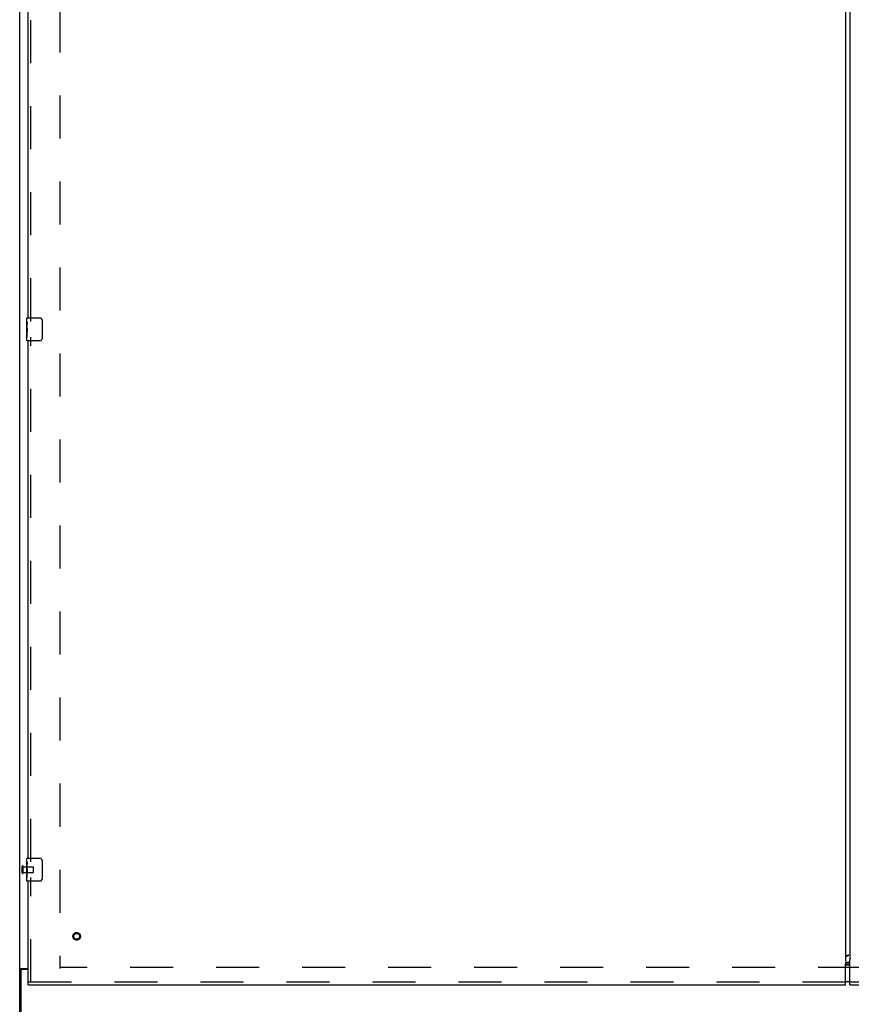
# Model space of a CAD drawing. Header units: inches. Extents: x 0 to 340, y 0 to 220.
# Tile 6 of 30: x 75 to 111, y 74 to 117. Entities that reach past the tile are written whole.
import ezdxf

# ---------------------------------------------------------------- set-up
doc = ezdxf.new("R2010")
doc.units = ezdxf.units.IN
doc.header["$LTSCALE"] = 18.7
doc.header["$MEASUREMENT"] = 0
doc.linetypes.add('HIDDEN', pattern=[0.2, 0.1, -0.1])
doc.layers.get('0').update_dxf_attribs({"linetype": 'CONTINUOUS'})
for name, color, linetype in [('DEFAULT_2', 8, 'HIDDEN'), ('MASTER_DOOR_ASSEMBLY', 7, 'CONTINUOUS'), ('SLAVE_DOOR_ASSEMBLY', 7, 'CONTINUOUS')]:
    doc.layers.add(name, color=color, linetype=linetype)

msp = doc.modelspace()

# ---------------------------------------------------------------- linework, layer by layer
at = {"color": 3, "linetype": 'Continuous'}
for p, q in [((75.09, 68.392), (75.09, 158.184)), ((75.131, 75.736), (75.465, 75.736)), ((75.142, 75.645), (75.142, 68.288)), ((75.465, 75.705), (75.202, 75.705))]:
    msp.add_line(p, q, dxfattribs=at)
at = {"color": 7, "linetype": 'Continuous'}
for p, q in [((75.194, 75.706), (75.09, 75.706)), ((75.194, 75.704), (75.194, 75.706))]:
    msp.add_line(p, q, dxfattribs=at)
at = {"color": 3, "linetype": 'Continuous'}
for points in [[(75.117, 75.728), (75.111, 75.724), (75.107, 75.723), (75.104, 75.721), (75.101, 75.719), (75.099, 75.718), (75.096, 75.716), (75.094, 75.714), (75.092, 75.712), (75.091, 75.71), (75.09, 75.709), (75.09, 75.707), (75.09, 75.706)], [(75.131, 75.736), (75.129, 75.734), (75.126, 75.733), (75.123, 75.731), (75.12, 75.729), (75.117, 75.728)]]:
    msp.add_lwpolyline(points, dxfattribs=at)
at = {"color": 7, "linetype": 'Continuous'}
for points in [[(75.195, 75.709), (75.194, 75.707), (75.194, 75.706)], [(75.212, 75.736), (75.213, 75.735), (75.213, 75.733), (75.213, 75.732), (75.212, 75.73), (75.212, 75.728), (75.211, 75.726), (75.21, 75.725), (75.208, 75.723), (75.207, 75.722), (75.205, 75.72), (75.204, 75.719), (75.202, 75.717), (75.2, 75.716), (75.199, 75.714), (75.197, 75.713), (75.196, 75.712), (75.195, 75.71), (75.195, 75.709)]]:
    msp.add_lwpolyline(points, dxfattribs=at)
at = {"color": 3, "linetype": 'Continuous'}
msp.add_arc((75.202, 75.645), 0.06, 90, 180, dxfattribs=at)
at = {"layer": 'DEFAULT_2', "color": 8, "linetype": 'HIDDEN'}
for p, q in [((76.84, 154.84), (76.84, 75.736)), ((75.194, 79.896), (75.194, 80.18)), ((75.237, 79.896), (75.237, 80.18)), ((75.237, 80.162), (75.684, 80.162)), ((75.694, 79.924), (75.694, 80.152)), ((75.237, 79.914), (75.684, 79.914)), ((145.34, 75.788), (76.84, 75.788))]:
    msp.add_line(p, q, dxfattribs=at)
for centre, radius, start, end in [((75.215, 80.18), 0.0215, 360, 180), ((75.684, 80.152), 0.01, 360, 90), ((75.215, 79.896), 0.0215, 180, 0), ((75.684, 79.924), 0.01, 270, 0)]:
    msp.add_arc(centre, radius, start, end, dxfattribs=at)
at = {"layer": 'MASTER_DOOR_ASSEMBLY', "color": 3, "linetype": 'Continuous'}
for p, q in [((111.184, 154.379), (111.184, 76.197)), ((111.184, 76.197), (111.191, 76.197)), ((111.184, 75.038), (111.184, 76.139)), ((111.191, 76.197), (111.195, 76.191)), ((111.184, 75.038), (146.715, 75.038))]:
    msp.add_line(p, q, dxfattribs=at)
at = {"layer": 'MASTER_DOOR_ASSEMBLY', "color": 7, "linetype": 'Continuous'}
for p, q in [((111.094, 75.908), (111.184, 75.908)), ((111.184, 75.168), (111.094, 75.168))]:
    msp.add_line(p, q, dxfattribs=at)
at = {"layer": 'MASTER_DOOR_ASSEMBLY', "color": 8, "linetype": 'HIDDEN'}
msp.add_line((146.715, 75.142), (111.184, 75.142), dxfattribs=at)
at = {"layer": 'MASTER_DOOR_ASSEMBLY', "color": 3, "linetype": 'Continuous'}
msp.add_lwpolyline([(111.195, 76.191), (111.196, 76.19), (111.197, 76.189), (111.197, 76.188), (111.197, 76.188), (111.197, 76.187), (111.197, 76.187), (111.196, 76.186), (111.196, 76.186), (111.196, 76.185), (111.195, 76.184), (111.194, 76.183), (111.194, 76.182), (111.193, 76.181), (111.193, 76.179), (111.192, 76.178), (111.191, 76.176), (111.19, 76.174), (111.19, 76.172), (111.189, 76.169), (111.188, 76.166), (111.188, 76.164), (111.187, 76.161), (111.186, 76.158), (111.186, 76.154), (111.185, 76.151), (111.185, 76.147), (111.184, 76.143), (111.184, 76.139)], dxfattribs=at)
at = {"layer": 'MASTER_DOOR_ASSEMBLY', "color": 7, "linetype": 'Continuous'}
for centre, start, end in [((111.094, 75.728), 90, 122.7986), ((111.094, 75.348), 237.2014, 270)]:
    msp.add_arc(centre, 0.18, start, end, dxfattribs=at)
at = {"layer": 'SLAVE_DOOR_ASSEMBLY', "color": 3, "linetype": 'Continuous'}
for p, q in [((110.996, 154.514), (110.996, 76.062)), ((75.465, 104.038), (75.465, 126.538)), ((75.465, 80.538), (75.465, 103.038)), ((75.465, 75.142), (75.465, 79.538)), ((111.139, 76.327), (111.116, 76.32)), ((110.996, 75.038), (110.996, 75.928)), ((111.02, 76.023), (111.184, 76.023)), ((75.465, 75.038), (110.996, 75.038))]:
    msp.add_line(p, q, dxfattribs=at)
at = {"layer": 'SLAVE_DOOR_ASSEMBLY', "color": 8, "linetype": 'HIDDEN'}
for p, q in [((75.569, 103.883), (75.569, 126.693)), ((75.569, 80.383), (75.569, 103.193)), ((75.569, 75.142), (75.569, 79.693)), ((110.996, 75.142), (75.465, 75.142))]:
    msp.add_line(p, q, dxfattribs=at)
at = {"layer": 'SLAVE_DOOR_ASSEMBLY', "color": 7, "linetype": 'Continuous'}
for p, q in [((75.42, 104.038), (75.96, 104.038)), ((75.405, 103.878), (75.405, 104.023)), ((75.405, 103.62), (75.405, 103.877)), ((75.411, 103.821), (75.405, 103.821)), ((75.405, 103.653), (75.412, 103.653)), ((75.405, 103.053), (75.405, 103.617)), ((75.412, 103.653), (75.412, 103.79)), ((76.06, 103.938), (76.06, 103.138)), ((75.407, 103.59), (75.405, 103.59)), ((75.405, 103.459), (75.411, 103.459)), ((75.405, 103.423), (75.412, 103.423)), ((75.405, 103.36), (75.412, 103.36)), ((75.405, 103.192), (75.412, 103.192)), ((75.412, 103.192), (75.412, 103.423)), ((75.96, 103.038), (75.42, 103.038)), ((75.405, 80.378), (75.405, 80.523)), ((75.42, 80.538), (75.96, 80.538)), ((75.405, 80.12), (75.405, 80.377)), ((75.411, 80.321), (75.405, 80.321)), ((75.405, 80.153), (75.412, 80.153)), ((75.405, 79.553), (75.405, 80.117)), ((75.407, 80.09), (75.405, 80.09)), ((75.412, 80.153), (75.412, 80.29)), ((76.06, 80.438), (76.06, 79.638)), ((75.405, 79.959), (75.411, 79.959)), ((75.405, 79.923), (75.412, 79.923)), ((75.405, 79.86), (75.412, 79.86)), ((75.405, 79.692), (75.412, 79.692)), ((75.412, 79.692), (75.412, 79.923)), ((75.96, 79.538), (75.42, 79.538)), ((110.996, 75.908), (111.184, 75.908)), ((111.184, 75.924), (111.02, 75.924)), ((75.465, 75.038), (75.465, 75.142)), ((111.184, 75.168), (110.996, 75.168))]:
    msp.add_line(p, q, dxfattribs=at)
for points in [[(75.405, 103.877), (75.405, 103.874), (75.405, 103.869), (75.406, 103.864), (75.408, 103.851)], [(75.405, 103.62), (75.405, 103.612), (75.406, 103.603), (75.406, 103.592)], [(75.408, 103.851), (75.409, 103.843), (75.409, 103.835), (75.41, 103.826)], [(75.41, 103.826), (75.411, 103.817), (75.411, 103.808), (75.412, 103.799), (75.412, 103.79)], [(76.053, 103.974), (76.055, 103.969), (76.057, 103.963), (76.058, 103.957), (76.059, 103.951), (76.06, 103.944), (76.06, 103.938)], [(75.406, 103.592), (75.409, 103.559), (75.41, 103.547), (75.411, 103.534), (75.411, 103.522), (75.412, 103.509), (75.412, 103.496), (75.412, 103.483), (75.411, 103.471), (75.411, 103.458), (75.41, 103.446), (75.409, 103.434)], [(76.06, 103.138), (76.06, 103.132), (76.059, 103.126), (76.058, 103.12), (76.057, 103.114), (76.055, 103.108), (76.053, 103.102)], [(75.405, 80.377), (75.405, 80.374), (75.405, 80.369), (75.406, 80.364), (75.408, 80.351)], [(75.405, 80.12), (75.405, 80.112), (75.406, 80.103), (75.406, 80.092)], [(75.406, 80.092), (75.409, 80.059), (75.41, 80.047), (75.411, 80.034), (75.411, 80.022), (75.412, 80.009), (75.412, 79.996), (75.412, 79.983), (75.411, 79.971), (75.411, 79.958), (75.41, 79.946), (75.409, 79.934)], [(75.408, 80.351), (75.409, 80.343), (75.409, 80.335), (75.41, 80.326)], [(75.41, 80.326), (75.411, 80.317), (75.411, 80.308), (75.412, 80.299), (75.412, 80.29)], [(76.053, 80.474), (76.055, 80.469), (76.057, 80.463), (76.058, 80.457), (76.059, 80.451), (76.06, 80.444), (76.06, 80.438)], [(76.06, 79.638), (76.06, 79.632), (76.059, 79.626), (76.058, 79.62), (76.057, 79.614), (76.055, 79.608), (76.053, 79.602)], [(111.02, 75.924), (111.014, 75.924), (111.009, 75.924), (111.004, 75.925), (110.998, 75.925), (110.996, 75.925)]]:
    msp.add_lwpolyline(points, dxfattribs=at)
at = {"layer": 'SLAVE_DOOR_ASSEMBLY', "color": 3, "linetype": 'Continuous'}
for points in [[(111.012, 76.274), (111.007, 76.271), (111.003, 76.267), (111, 76.263), (110.998, 76.259), (110.997, 76.256), (110.996, 76.252)], [(111.008, 76.272), (111.012, 76.273), (111.03, 76.279), (111.048, 76.286), (111.066, 76.293), (111.084, 76.301), (111.102, 76.31), (111.121, 76.318), (111.139, 76.327)], [(111.116, 76.32), (111.105, 76.316), (111.095, 76.312), (111.084, 76.308), (111.074, 76.305), (111.064, 76.301), (111.055, 76.297), (111.046, 76.293), (111.038, 76.29), (111.03, 76.286), (111.023, 76.282), (111.017, 76.278), (111.012, 76.274)], [(110.989, 75.987), (110.988, 75.985), (110.986, 75.983), (110.985, 75.982), (110.984, 75.98), (110.984, 75.979), (110.983, 75.979), (110.983, 75.978), (110.983, 75.977), (110.983, 75.977), (110.983, 75.976), (110.984, 75.976), (110.984, 75.975), (110.985, 75.974), (110.986, 75.973), (110.986, 75.972), (110.987, 75.97), (110.988, 75.968), (110.989, 75.966), (110.989, 75.964), (110.99, 75.961), (110.991, 75.958), (110.992, 75.955), (110.993, 75.951), (110.994, 75.947), (110.994, 75.943), (110.995, 75.938), (110.996, 75.934), (110.996, 75.928)], [(110.995, 76.025), (110.998, 76.025), (111.004, 76.024), (111.009, 76.024), (111.014, 76.024), (111.02, 76.023)]]:
    msp.add_lwpolyline(points, dxfattribs=at)
at = {"layer": 'SLAVE_DOOR_ASSEMBLY', "color": 8, "linetype": 'HIDDEN'}
for radius in [0.164, 0.124]:
    msp.add_circle((77.569, 77.142), radius, dxfattribs=at)
at = {"layer": 'SLAVE_DOOR_ASSEMBLY', "color": 7, "linetype": 'Continuous'}
for centre, radius, start, end in [((75.42, 104.023), 0.015, 90, 180), ((75.96, 103.938), 0.1, 21.1999, 90), ((75.42, 103.053), 0.015, 180, 270), ((75.96, 103.138), 0.1, 270, 338.7946), ((75.42, 80.523), 0.015, 90, 180), ((75.96, 80.438), 0.1, 21.1999, 90), ((75.42, 79.553), 0.015, 180, 270), ((75.96, 79.638), 0.1, 270, 338.7946)]:
    msp.add_arc(centre, radius, start, end, dxfattribs=at)
for centre in [(75.668, 103.454), (75.668, 79.954)]:
    msp.add_ellipse(centre, major_axis=(0.263, 0), ratio=0.432808, start_param=3.141593, end_param=3.321581, dxfattribs=at)

doc.saveas('drawing.dxf')
